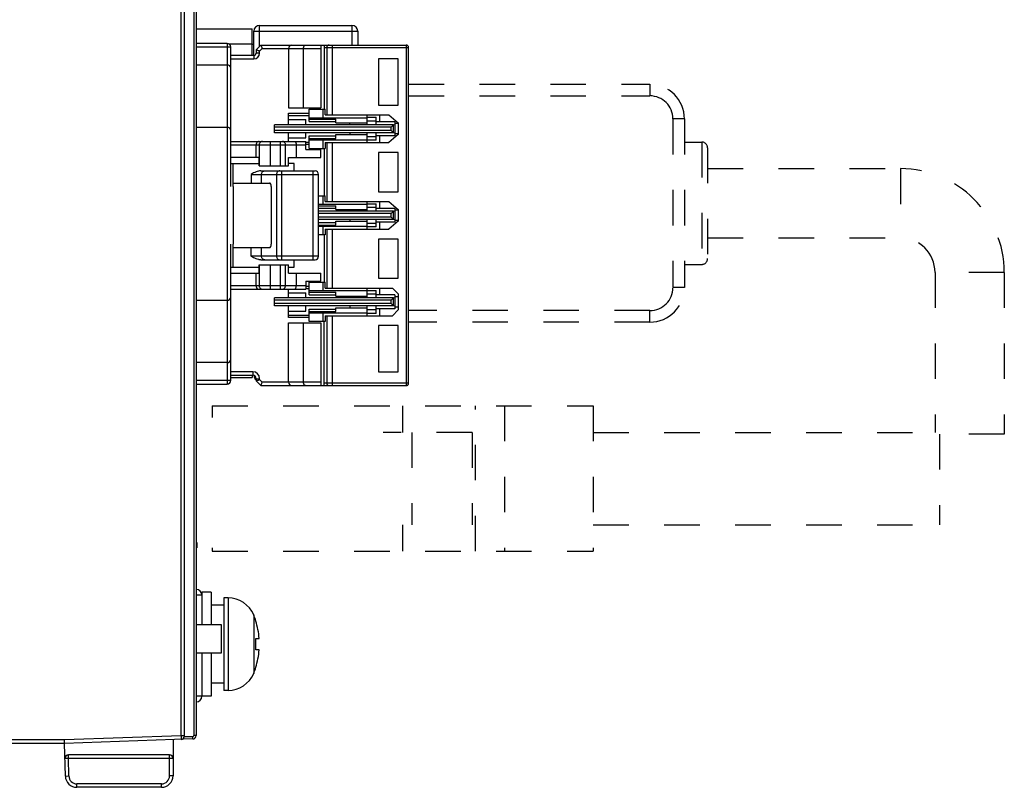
# Model space of a CAD drawing. Header units: millimetres. Extents: x -245 to 2192, y -983 to -162.
# Tile 42 of 49: x 1687 to 1773, y -555 to -489. Entities that reach past the tile are written whole.
import ezdxf

# ---------------------------------------------------------------- set-up
doc = ezdxf.new("R2010")
doc.units = ezdxf.units.MM
doc.header["$LTSCALE"] = 30.734
doc.linetypes.add('DASHED', pattern=[0.2, 0.1, -0.1])
doc.linetypes.add('HIDDEN', pattern=[0.2, 0.1, -0.1])
doc.layers.get('0').update_dxf_attribs({"linetype": 'CONTINUOUS'})
for name, color, linetype in [('00_COMPONENTS', 7, 'CONTINUOUS'), ('ECAD_15020669', 7, 'CONTINUOUS'), ('ECAD_15160126', 7, 'CONTINUOUS'), ('ECAD_G-HOLE', 7, 'CONTINUOUS')]:
    doc.layers.add(name, color=color, linetype=linetype)

msp = doc.modelspace()

# ---------------------------------------------------------------- linework, layer by layer
at = {"linetype": 'Continuous'}
for p, q in [((1701.302, -550.701), (1701.302, -381.353)), ((1701.602, -550.701), (1701.602, -381.653)), ((1702.402, -381.653), (1702.402, -550.666)), ((1702.602, -381.653), (1702.602, -550.666)), ((1701.302, -550.701), (1691.197, -551.053)), ((1701.602, -550.701), (1701.302, -550.701)), ((1701.302, -550.701), (1701.312, -551)), ((1702.305, -550.766), (1701.588, -550.791)), ((1702.312, -550.966), (1702.305, -550.766)), ((1702.602, -550.666), (1702.402, -550.666)), ((1691.197, -551.053), (1684.702, -551.053)), ((1691.202, -551.353), (1684.702, -551.353)), ((1691.199, -551.203), (1691.197, -551.053)), ((1702.312, -550.966), (1691.202, -551.353)), ((1691.276, -554.18), (1691.202, -551.353)), ((1700.602, -551.025), (1700.602, -554.153)), ((1700.302, -552.353), (1691.536, -552.353)), ((1691.536, -552.653), (1691.536, -552.353)), ((1700.302, -554.153), (1700.302, -552.353)), ((1691.536, -552.653), (1691.236, -552.661)), ((1700.602, -552.653), (1691.536, -552.653)), ((1691.576, -554.172), (1691.536, -552.653)), ((1691.276, -554.18), (1691.576, -554.172)), ((1700.602, -554.153), (1700.302, -554.153)), ((1699.602, -554.853), (1692.276, -554.853)), ((1692.276, -555.153), (1692.276, -554.853)), ((1699.602, -555.153), (1692.276, -555.153)), ((1699.602, -555.153), (1699.602, -554.853))]:
    msp.add_line(p, q, dxfattribs=at)
for p, q in [((1708.202, -490.852), (1707.802, -491.252)), ((1708.326, -491.152), (1708.102, -491.376)), ((1708.202, -490.852), (1720.802, -490.852)), ((1708.326, -491.152), (1713.402, -491.152)), ((1710.602, -491.152), (1710.602, -496.302)), ((1711.902, -496.302), (1711.902, -491.152)), ((1713.402, -490.852), (1713.402, -496.302)), ((1713.702, -490.852), (1713.702, -496.402)), ((1713.702, -491.052), (1721.002, -491.052)), ((1713.922, -491.052), (1713.922, -496.902)), ((1714.412, -496.902), (1714.412, -490.852)), ((1720.802, -490.852), (1720.802, -520.352)), ((1721.002, -520.152), (1721.002, -491.052)), ((1707.602, -491.752), (1705.602, -491.752)), ((1705.602, -492.052), (1707.602, -492.052)), ((1707.602, -491.752), (1707.602, -492.052)), ((1707.805, -491.253), (1707.802, -491.252)), ((1707.802, -491.252), (1707.802, -491.552)), ((1708.102, -491.552), (1707.802, -491.552)), ((1708.006, -491.337), (1707.886, -491.287)), ((1708.102, -491.552), (1708.102, -491.376)), ((1720.102, -492.052), (1718.402, -492.052)), ((1718.402, -492.052), (1718.402, -496.052)), ((1720.102, -496.052), (1720.102, -492.052)), ((1710.602, -496.302), (1713.402, -496.302)), ((1718.402, -496.052), (1720.102, -496.052)), ((1710.602, -496.752), (1712.402, -496.752)), ((1710.602, -497.752), (1710.602, -496.752)), ((1710.602, -496.952), (1712.402, -496.952)), ((1712.402, -496.402), (1713.792, -496.402)), ((1712.402, -497.481), (1712.402, -496.402)), ((1712.402, -497.152), (1717.402, -497.152)), ((1713.602, -497.152), (1713.602, -496.402)), ((1713.792, -496.902), (1713.792, -496.402)), ((1713.792, -496.902), (1719.302, -496.902)), ((1717.402, -497.752), (1717.402, -496.902)), ((1717.402, -497.102), (1718.202, -497.102)), ((1718.202, -497.752), (1718.202, -497.102)), ((1718.502, -497.502), (1718.502, -496.902)), ((1719.302, -496.902), (1720.102, -497.602)), ((1719.702, -497.752), (1709.402, -497.752)), ((1709.402, -498.452), (1709.402, -497.752)), ((1719.502, -497.952), (1709.402, -497.952)), ((1710.602, -497.31), (1712.102, -497.31)), ((1712.102, -497.752), (1712.102, -497.31)), ((1712.402, -497.264), (1714.702, -497.264)), ((1712.402, -497.481), (1714.702, -497.481)), ((1714.702, -497.602), (1714.702, -497.264)), ((1714.702, -497.602), (1717.402, -497.602)), ((1715.902, -497.752), (1715.902, -497.602)), ((1717.402, -497.402), (1718.202, -497.402)), ((1719.802, -497.502), (1718.202, -497.502)), ((1719.702, -497.752), (1719.502, -497.952)), ((1719.502, -498.252), (1719.502, -497.952)), ((1719.702, -497.752), (1719.802, -497.723)), ((1719.702, -498.452), (1719.702, -497.752)), ((1719.802, -497.502), (1719.802, -498.702)), ((1720.102, -497.652), (1719.802, -497.652)), ((1720.102, -497.602), (1720.102, -498.602)), ((1719.502, -498.252), (1709.402, -498.252)), ((1719.702, -498.452), (1709.402, -498.452)), ((1710.602, -499.202), (1710.602, -498.452)), ((1710.602, -498.894), (1712.102, -498.894)), ((1712.102, -498.894), (1712.102, -498.452)), ((1712.402, -498.723), (1714.702, -498.723)), ((1712.402, -499.802), (1712.402, -498.723)), ((1714.702, -498.602), (1717.402, -498.602)), ((1714.702, -498.94), (1714.702, -498.602)), ((1715.902, -498.452), (1715.902, -498.602)), ((1717.402, -499.302), (1717.402, -498.452)), ((1718.202, -498.802), (1717.402, -498.802)), ((1718.202, -499.102), (1718.202, -498.452)), ((1719.802, -498.702), (1718.202, -498.702)), ((1718.502, -499.302), (1718.502, -498.702)), ((1720.102, -498.602), (1719.302, -499.302)), ((1719.502, -498.252), (1719.702, -498.452)), ((1719.802, -498.481), (1719.702, -498.452)), ((1720.102, -498.552), (1719.802, -498.552)), ((1705.602, -499.202), (1712.102, -499.202)), ((1705.602, -499.502), (1712.102, -499.502)), ((1707.802, -500.602), (1707.802, -499.502)), ((1708.062, -499.502), (1708.062, -501.302)), ((1709.047, -501.302), (1709.047, -499.202)), ((1709.889, -499.202), (1709.889, -501.302)), ((1710.342, -501.302), (1710.342, -499.502)), ((1711.28, -499.502), (1711.28, -500.602)), ((1712.102, -499.902), (1712.102, -499.202)), ((1712.102, -499.252), (1712.402, -499.252)), ((1712.402, -499.452), (1712.102, -499.452)), ((1712.402, -498.94), (1714.702, -498.94)), ((1712.402, -499.052), (1717.402, -499.052)), ((1713.602, -499.802), (1713.602, -499.052)), ((1713.792, -499.302), (1719.302, -499.302)), ((1713.792, -499.302), (1713.792, -499.802)), ((1713.922, -499.302), (1713.922, -504.402)), ((1714.412, -504.402), (1714.412, -499.302)), ((1718.202, -499.102), (1717.402, -499.102)), ((1708.058, -500.602), (1705.602, -500.602)), ((1708.058, -501.302), (1708.058, -500.602)), ((1710.604, -500.602), (1713.402, -500.602)), ((1710.604, -501.302), (1710.604, -500.602)), ((1712.102, -499.902), (1713.402, -499.902)), ((1712.402, -499.802), (1713.792, -499.802)), ((1713.402, -500.602), (1713.402, -499.902)), ((1713.702, -499.802), (1713.702, -503.902)), ((1720.102, -500.152), (1718.402, -500.152)), ((1718.402, -500.152), (1718.402, -503.552)), ((1720.102, -503.552), (1720.102, -500.152)), ((1705.602, -501.102), (1708.058, -501.102)), ((1705.802, -503.102), (1705.802, -501.102)), ((1708.058, -501.302), (1710.604, -501.302)), ((1711.102, -501.102), (1710.604, -501.102)), ((1711.102, -501.752), (1711.102, -501.102)), ((1707.36, -502.052), (1707.36, -502.802)), ((1707.361, -502.052), (1713.202, -502.052)), ((1708.192, -501.752), (1712.902, -501.752)), ((1708.27, -502.802), (1708.27, -502.052)), ((1709.568, -502.052), (1709.568, -509.152)), ((1710.022, -509.452), (1710.022, -501.752)), ((1712.702, -501.752), (1712.702, -509.452)), ((1713.202, -509.152), (1713.202, -502.052)), ((1705.802, -502.802), (1708.967, -502.802)), ((1705.831, -508.102), (1705.831, -503.102)), ((1709.105, -503.102), (1709.105, -508.102)), ((1713.202, -503.902), (1713.792, -503.902)), ((1713.602, -504.652), (1713.602, -503.902)), ((1713.792, -504.402), (1713.792, -503.902)), ((1718.402, -503.552), (1720.102, -503.552)), ((1717.402, -504.652), (1713.202, -504.652)), ((1713.202, -504.764), (1714.702, -504.764)), ((1713.792, -504.402), (1719.302, -504.402)), ((1714.702, -505.102), (1714.702, -504.764)), ((1717.402, -505.252), (1717.402, -504.402)), ((1717.402, -504.602), (1718.202, -504.602)), ((1718.202, -505.252), (1718.202, -504.602)), ((1718.502, -505.002), (1718.502, -504.402)), ((1719.302, -504.402), (1720.102, -505.102)), ((1713.202, -504.981), (1714.702, -504.981)), ((1719.702, -505.252), (1713.202, -505.252)), ((1719.502, -505.452), (1713.202, -505.452)), ((1714.702, -505.102), (1717.402, -505.102)), ((1715.902, -505.252), (1715.902, -505.102)), ((1717.402, -504.902), (1718.202, -504.902)), ((1719.802, -505.002), (1718.202, -505.002)), ((1719.702, -505.252), (1719.502, -505.452)), ((1719.502, -505.752), (1719.502, -505.452)), ((1719.702, -505.252), (1719.802, -505.223)), ((1719.702, -505.952), (1719.702, -505.252)), ((1719.802, -505.002), (1719.802, -506.202)), ((1720.102, -505.152), (1719.802, -505.152)), ((1720.102, -505.102), (1720.102, -506.102)), ((1719.502, -505.752), (1713.202, -505.752)), ((1719.702, -505.952), (1713.202, -505.952)), ((1713.202, -506.223), (1714.702, -506.223)), ((1713.202, -506.44), (1714.702, -506.44)), ((1713.202, -506.552), (1717.402, -506.552)), ((1713.602, -507.302), (1713.602, -506.552)), ((1714.702, -506.102), (1717.402, -506.102)), ((1714.702, -506.44), (1714.702, -506.102)), ((1715.902, -505.952), (1715.902, -506.102)), ((1717.402, -506.802), (1717.402, -505.952)), ((1718.202, -506.302), (1717.402, -506.302)), ((1718.202, -506.602), (1718.202, -505.952)), ((1719.802, -506.202), (1718.202, -506.202)), ((1718.502, -506.802), (1718.502, -506.202)), ((1720.102, -506.102), (1719.302, -506.802)), ((1719.502, -505.752), (1719.702, -505.952)), ((1719.802, -505.981), (1719.702, -505.952)), ((1720.102, -506.052), (1719.802, -506.052)), ((1713.792, -507.302), (1713.202, -507.302)), ((1713.702, -507.302), (1713.702, -511.402)), ((1713.792, -506.802), (1719.302, -506.802)), ((1713.792, -506.802), (1713.792, -507.302)), ((1713.922, -506.802), (1713.922, -511.902)), ((1714.412, -511.902), (1714.412, -506.802)), ((1718.202, -506.602), (1717.402, -506.602)), ((1705.802, -510.102), (1705.802, -508.102)), ((1720.102, -507.652), (1718.402, -507.652)), ((1718.402, -507.652), (1718.402, -511.052)), ((1720.102, -511.052), (1720.102, -507.652)), ((1705.802, -508.402), (1708.967, -508.402)), ((1707.36, -509.152), (1707.36, -508.402)), ((1708.27, -509.152), (1708.27, -508.402)), ((1713.202, -509.152), (1707.361, -509.152)), ((1708.058, -509.902), (1710.604, -509.902)), ((1708.058, -510.602), (1708.058, -509.902)), ((1708.062, -509.902), (1708.062, -511.702)), ((1708.192, -509.452), (1712.902, -509.452)), ((1709.047, -512.002), (1709.047, -509.902)), ((1709.889, -509.902), (1709.889, -512.002)), ((1710.342, -511.702), (1710.342, -509.902)), ((1710.604, -510.602), (1710.604, -509.902)), ((1711.102, -510.102), (1711.102, -509.452)), ((1705.602, -510.102), (1708.058, -510.102)), ((1705.602, -510.602), (1708.058, -510.602)), ((1707.802, -511.702), (1707.802, -510.602)), ((1710.604, -510.102), (1711.102, -510.102)), ((1710.604, -510.602), (1713.402, -510.602)), ((1711.28, -510.602), (1711.28, -511.702)), ((1713.402, -511.302), (1713.402, -510.602)), ((1712.102, -511.302), (1713.402, -511.302)), ((1712.102, -511.302), (1712.102, -512.002)), ((1712.402, -511.402), (1713.792, -511.402)), ((1712.402, -512.481), (1712.402, -511.402)), ((1713.602, -512.152), (1713.602, -511.402)), ((1713.792, -511.902), (1713.792, -511.402)), ((1718.402, -511.052), (1720.102, -511.052)), ((1712.102, -511.702), (1705.602, -511.702)), ((1705.602, -512.002), (1712.102, -512.002)), ((1710.602, -512.752), (1710.602, -512.002)), ((1710.602, -512.31), (1712.102, -512.31)), ((1712.102, -511.752), (1712.402, -511.752)), ((1712.102, -511.952), (1712.402, -511.952)), ((1712.102, -512.752), (1712.102, -512.31)), ((1717.402, -512.152), (1712.402, -512.152)), ((1712.402, -512.264), (1714.702, -512.264)), ((1712.402, -512.481), (1714.702, -512.481)), ((1713.792, -511.902), (1719.602, -511.902)), ((1714.702, -512.602), (1714.702, -512.264)), ((1717.402, -512.752), (1717.402, -511.902)), ((1717.402, -512.102), (1718.202, -512.102)), ((1717.402, -512.402), (1718.202, -512.402)), ((1718.202, -512.752), (1718.202, -512.102)), ((1719.802, -512.502), (1718.202, -512.502)), ((1718.502, -512.502), (1718.502, -511.902)), ((1719.602, -511.902), (1720.102, -512.402)), ((1719.802, -512.502), (1719.802, -513.702)), ((1720.102, -512.402), (1720.102, -513.802)), ((1719.702, -512.752), (1709.402, -512.752)), ((1709.402, -513.452), (1709.402, -512.752)), ((1719.502, -512.952), (1709.402, -512.952)), ((1719.502, -513.252), (1709.402, -513.252)), ((1714.702, -512.602), (1717.402, -512.602)), ((1715.902, -512.752), (1715.902, -512.602)), ((1719.702, -512.752), (1719.502, -512.952)), ((1719.502, -513.252), (1719.502, -512.952)), ((1719.502, -513.252), (1719.702, -513.452)), ((1719.702, -512.752), (1719.802, -512.723)), ((1719.702, -513.452), (1719.702, -512.752)), ((1720.102, -512.652), (1719.802, -512.652)), ((1719.702, -513.452), (1709.402, -513.452)), ((1710.602, -514.452), (1710.602, -513.452)), ((1710.602, -513.894), (1712.102, -513.894)), ((1712.102, -513.894), (1712.102, -513.452)), ((1712.402, -513.723), (1714.702, -513.723)), ((1712.402, -514.802), (1712.402, -513.723)), ((1712.402, -513.94), (1714.702, -513.94)), ((1712.402, -514.052), (1717.402, -514.052)), ((1713.602, -514.802), (1713.602, -514.052)), ((1714.702, -513.602), (1717.402, -513.602)), ((1714.702, -513.94), (1714.702, -513.602)), ((1715.902, -513.452), (1715.902, -513.602)), ((1717.402, -514.302), (1717.402, -513.452)), ((1718.202, -513.802), (1717.402, -513.802)), ((1718.202, -514.102), (1717.402, -514.102)), ((1718.202, -514.102), (1718.202, -513.452)), ((1719.802, -513.702), (1718.202, -513.702)), ((1718.502, -514.302), (1718.502, -513.702)), ((1720.102, -513.802), (1719.602, -514.302)), ((1719.802, -513.481), (1719.702, -513.452)), ((1720.102, -513.552), (1719.802, -513.552)), ((1710.602, -514.252), (1712.402, -514.252)), ((1712.402, -514.452), (1710.602, -514.452)), ((1710.602, -514.902), (1713.402, -514.902)), ((1710.602, -520.052), (1710.602, -514.902)), ((1711.902, -520.052), (1711.902, -514.902)), ((1713.792, -514.802), (1712.402, -514.802)), ((1713.402, -514.902), (1713.402, -520.352)), ((1713.702, -520.352), (1713.702, -514.802)), ((1713.792, -514.302), (1719.602, -514.302)), ((1713.792, -514.302), (1713.792, -514.802)), ((1713.922, -514.302), (1713.922, -520.152)), ((1714.412, -520.352), (1714.412, -514.302)), ((1720.102, -515.152), (1718.402, -515.152)), ((1718.402, -515.152), (1718.402, -519.152)), ((1720.102, -519.152), (1720.102, -515.152)), ((1707.502, -519.152), (1705.602, -519.152)), ((1707.502, -519.152), (1707.502, -519.452)), ((1718.402, -519.152), (1720.102, -519.152)), ((1705.602, -519.452), (1707.502, -519.452)), ((1707.802, -519.752), (1708.102, -519.752)), ((1707.802, -519.752), (1707.802, -519.952)), ((1707.802, -519.952), (1708.202, -520.352)), ((1708.102, -519.828), (1708.102, -519.752)), ((1708.102, -519.828), (1708.327, -520.052)), ((1710.602, -520.052), (1708.327, -520.052)), ((1711.902, -520.052), (1710.602, -520.052)), ((1713.402, -520.052), (1711.902, -520.052)), ((1721.002, -520.152), (1713.702, -520.152)), ((1708.202, -520.352), (1720.802, -520.352))]:
    msp.add_line(p, q)
for points in [[(1708.202, -490.852), (1708.203, -490.855), (1708.251, -490.971)], [(1708.251, -490.971), (1708.286, -491.055), (1708.306, -491.103), (1708.326, -491.152)], [(1711.902, -491.152), (1711.904, -491.108), (1711.91, -491.065), (1711.92, -491.023), (1711.933, -490.983), (1711.95, -490.947), (1711.971, -490.916), (1711.995, -490.889), (1712.021, -490.869), (1712.051, -490.857), (1712.082, -490.852)], [(1714.118, -490.852), (1714.079, -490.856), (1714.043, -490.867), (1714.009, -490.886), (1713.979, -490.911), (1713.955, -490.941), (1713.936, -490.975), (1713.925, -491.013), (1713.922, -491.052)], [(1707.886, -491.287), (1707.856, -491.274), (1707.832, -491.265), (1707.805, -491.253)], [(1708.102, -491.376), (1708.053, -491.356), (1708.006, -491.337)], [(1708.054, -499.202), (1708.009, -499.207), (1707.968, -499.22), (1707.93, -499.241), (1707.896, -499.268), (1707.867, -499.3), (1707.844, -499.337), (1707.825, -499.377), (1707.812, -499.42), (1707.804, -499.461), (1707.802, -499.502)], [(1708.357, -499.202), (1708.311, -499.206), (1708.266, -499.217), (1708.223, -499.235), (1708.184, -499.259), (1708.148, -499.29), (1708.118, -499.326), (1708.094, -499.366), (1708.076, -499.409), (1708.065, -499.455), (1708.062, -499.502)], [(1710.342, -499.502), (1710.339, -499.455), (1710.329, -499.41), (1710.313, -499.367), (1710.292, -499.329), (1710.265, -499.293), (1710.234, -499.262), (1710.197, -499.237), (1710.157, -499.218), (1710.114, -499.206), (1710.07, -499.202)], [(1711.089, -499.202), (1711.122, -499.206), (1711.152, -499.219), (1711.181, -499.239), (1711.207, -499.266), (1711.229, -499.298), (1711.248, -499.335), (1711.262, -499.375), (1711.272, -499.418), (1711.278, -499.46), (1711.28, -499.502)], [(1708.192, -501.752), (1708.097, -501.758), (1707.999, -501.774), (1707.898, -501.802), (1707.794, -501.838), (1707.69, -501.882), (1707.583, -501.933), (1707.473, -501.99), (1707.36, -502.052)], [(1708.27, -502.052), (1708.273, -502.005), (1708.283, -501.959), (1708.299, -501.916), (1708.322, -501.876), (1708.349, -501.84), (1708.382, -501.809), (1708.418, -501.785), (1708.458, -501.767), (1708.5, -501.756), (1708.542, -501.752)], [(1709.841, -501.752), (1709.798, -501.756), (1709.757, -501.767), (1709.719, -501.784), (1709.683, -501.807), (1709.651, -501.837), (1709.623, -501.872), (1709.6, -501.912), (1709.582, -501.956), (1709.572, -502.003), (1709.568, -502.052)], [(1708.003, -509.431), (1707.9, -509.403), (1707.795, -509.367), (1707.689, -509.321), (1707.581, -509.27), (1707.472, -509.213), (1707.36, -509.152)], [(1708.192, -509.452), (1708.162, -509.451), (1708.131, -509.45), (1708.1, -509.447), (1708.069, -509.443), (1708.036, -509.437), (1708.003, -509.431)], [(1708.542, -509.452), (1708.5, -509.448), (1708.458, -509.437), (1708.418, -509.419), (1708.382, -509.395), (1708.349, -509.364), (1708.322, -509.328), (1708.299, -509.288), (1708.283, -509.245), (1708.273, -509.199), (1708.27, -509.152)], [(1709.568, -509.152), (1709.572, -509.199), (1709.581, -509.244), (1709.597, -509.286), (1709.618, -509.325), (1709.645, -509.361), (1709.677, -509.392), (1709.713, -509.417), (1709.754, -509.436), (1709.796, -509.448), (1709.841, -509.452)], [(1707.802, -511.702), (1707.805, -511.746), (1707.813, -511.789), (1707.826, -511.831), (1707.845, -511.87), (1707.869, -511.905), (1707.897, -511.937), (1707.93, -511.963), (1707.967, -511.984), (1708.009, -511.997), (1708.054, -512.002)], [(1708.062, -511.702), (1708.065, -511.749), (1708.076, -511.795), (1708.094, -511.838), (1708.118, -511.878), (1708.148, -511.914), (1708.184, -511.945), (1708.223, -511.969), (1708.266, -511.987), (1708.311, -511.998), (1708.357, -512.002)], [(1710.07, -512.002), (1710.113, -511.998), (1710.154, -511.987), (1710.192, -511.97), (1710.227, -511.947), (1710.26, -511.917), (1710.288, -511.882), (1710.311, -511.842), (1710.328, -511.798), (1710.338, -511.751), (1710.342, -511.702)], [(1711.089, -512.002), (1711.121, -511.998), (1711.152, -511.985), (1711.181, -511.965), (1711.207, -511.938), (1711.229, -511.906), (1711.248, -511.869), (1711.262, -511.829), (1711.272, -511.786), (1711.278, -511.743), (1711.28, -511.702)], [(1707.802, -519.952), (1707.805, -519.951), (1707.961, -519.886)], [(1707.961, -519.886), (1708.005, -519.868), (1708.053, -519.848), (1708.102, -519.828)], [(1708.251, -520.233), (1708.286, -520.149), (1708.306, -520.102), (1708.326, -520.052)], [(1712.082, -520.352), (1712.052, -520.348), (1712.023, -520.335), (1711.996, -520.315), (1711.971, -520.289), (1711.95, -520.257), (1711.933, -520.22), (1711.919, -520.18), (1711.909, -520.137), (1711.904, -520.094), (1711.902, -520.052)], [(1713.922, -520.152), (1713.925, -520.191), (1713.936, -520.229), (1713.955, -520.263), (1713.979, -520.293), (1714.009, -520.318), (1714.043, -520.337), (1714.079, -520.348), (1714.118, -520.352)], [(1708.202, -520.352), (1708.203, -520.349), (1708.251, -520.233)]]:
    msp.add_lwpolyline(points)
msp.add_lwpolyline([(1691.2, -551.353), (1691.201, -551.343), (1691.201, -551.313), (1691.201, -551.266), (1691.199, -551.203)], dxfattribs=at)
for centre, radius, start, end in [((1710.902, -491.152), 0.3, 90, 180), ((1720.802, -491.052), 0.2, 0, 90), ((1707.602, -491.552), 0.5, 270, 0), ((1707.602, -491.552), 0.2, 270, 0), ((1712.902, -502.052), 0.3, 0, 90), ((1712.902, -509.152), 0.3, 270, 360), ((1707.502, -519.752), 0.6, 0, 90), ((1707.502, -519.752), 0.3, 0.00032, 90), ((1710.902, -520.052), 0.3, 180, 270)]:
    msp.add_arc(centre, radius, start, end)
at = {"linetype": 'DASHED'}
msp.add_arc((1720.802, -520.152), 0.2, 270, 0, dxfattribs=at)
at = {"linetype": 'Continuous'}
for centre, radius, start, end in [((1701.302, -550.701), 0.3, 272, 0), ((1702.302, -550.666), 0.1, 272, 0), ((1702.302, -550.666), 0.3, 272, 0), ((1691.536, -552.653), 0.3, 90, 181.5), ((1700.302, -552.653), 0.3, 0, 90), ((1692.276, -554.153), 1, 181.5, 270), ((1692.276, -554.153), 0.7, 181.5, 270), ((1699.602, -554.153), 1, 270, 0), ((1699.602, -554.153), 0.7, 270, 0)]:
    msp.add_arc(centre, radius, start, end, dxfattribs=at)
for centre, start_param, end_param in [((1708.967, -503.102), -1.570796, 0), ((1708.967, -508.102), -3.141593, -1.570796)]:
    msp.add_ellipse(centre, major_axis=(0, 0.3), ratio=0.459459, start_param=start_param, end_param=end_param)
at = {"layer": '00_COMPONENTS'}
for p, q in [((1708.102, -489.152), (1716.102, -489.152)), ((1708.102, -490.952), (1708.102, -489.152)), ((1716.102, -489.152), (1716.102, -490.852)), ((1707.602, -489.652), (1716.602, -489.652)), ((1707.602, -491.752), (1707.602, -489.652)), ((1716.602, -489.652), (1716.602, -490.852)), ((1707.602, -490.802), (1707.452, -490.802)), ((1704.002, -522.102), (1704.002, -523.107)), ((1702.702, -534.407), (1702.702, -533.932))]:
    msp.add_line(p, q, dxfattribs=at)
at = {"layer": '00_COMPONENTS', "linetype": 'DASHED'}
for p, q in [((1721.002, -494.252), (1741.902, -494.252)), ((1741.902, -494.252), (1741.902, -495.252)), ((1721.002, -495.252), (1741.902, -495.252)), ((1744.902, -497.252), (1743.902, -497.252)), ((1743.902, -497.252), (1743.902, -511.852)), ((1744.902, -497.252), (1744.902, -511.852)), ((1744.902, -499.252), (1746.402, -499.252)), ((1746.402, -499.252), (1746.402, -509.852)), ((1746.902, -499.752), (1746.902, -509.352)), ((1746.902, -501.552), (1763.602, -501.552)), ((1763.602, -501.552), (1763.602, -507.552)), ((1746.902, -507.552), (1763.602, -507.552)), ((1744.902, -509.852), (1746.402, -509.852)), ((1772.602, -510.552), (1766.602, -510.552)), ((1766.602, -510.552), (1766.602, -524.402)), ((1772.602, -510.552), (1772.602, -524.552)), ((1744.902, -511.852), (1743.902, -511.852)), ((1741.902, -513.852), (1721.002, -513.852)), ((1741.902, -514.852), (1741.902, -513.852)), ((1741.902, -514.852), (1721.002, -514.852)), ((1772.602, -524.552), (1766.602, -524.552)), ((1767.002, -524.552), (1767.002, -532.402)), ((1704.002, -534.407), (1704.002, -534.702))]:
    msp.add_line(p, q, dxfattribs=at)
at = {"layer": '00_COMPONENTS', "linetype": 'HIDDEN'}
for p, q in [((1704.002, -522.102), (1737.002, -522.102)), ((1720.502, -524.402), (1720.502, -522.102)), ((1726.802, -534.702), (1726.802, -522.102)), ((1729.302, -522.102), (1729.302, -534.702)), ((1737.002, -522.102), (1737.002, -534.702)), ((1726.502, -524.402), (1718.802, -524.402)), ((1721.279, -524.402), (1721.279, -532.402)), ((1726.502, -524.402), (1726.502, -532.402)), ((1737.002, -524.402), (1767.002, -524.402)), ((1720.502, -534.702), (1720.502, -532.402)), ((1737.002, -532.402), (1767.002, -532.402)), ((1704.002, -534.702), (1737.002, -534.702))]:
    msp.add_line(p, q, dxfattribs=at)
at = {"layer": '00_COMPONENTS', "linetype": 'Continuous'}
for p, q in [((1703.102, -538.506), (1702.611, -538.506)), ((1703.902, -538.252), (1703.102, -538.252)), ((1703.102, -538.252), (1703.102, -541.044)), ((1703.902, -538.252), (1703.902, -541.044)), ((1705.377, -538.752), (1705.002, -538.752)), ((1705.002, -538.752), (1705.002, -546.752)), ((1705.377, -538.752), (1705.377, -546.752)), ((1705.002, -539.362), (1703.902, -539.362)), ((1707.587, -540.215), (1707.587, -545.289)), ((1707.766, -540.752), (1707.787, -540.752)), ((1707.766, -542.252), (1708.063, -542.252)), ((1703.102, -543.544), (1703.102, -547.252)), ((1703.902, -543.544), (1703.902, -547.252)), ((1708.063, -543.252), (1707.766, -543.252)), ((1707.787, -544.752), (1707.766, -544.752)), ((1705.002, -546.142), (1703.902, -546.142)), ((1703.902, -547.252), (1702.611, -547.252)), ((1705.377, -546.752), (1705.002, -546.752))]:
    msp.add_line(p, q, dxfattribs=at)
at = {"layer": '00_COMPONENTS'}
for centre, start, end in [((1708.102, -489.652), 90, 180), ((1716.102, -489.652), 0, 90), ((1708.102, -519.452), 182.10422, 234.15824)]:
    msp.add_arc(centre, 0.5, start, end, dxfattribs=at)
at = {"layer": '00_COMPONENTS', "linetype": 'DASHED'}
for centre, radius, start, end in [((1741.902, -497.252), 3, 0, 90), ((1741.902, -497.252), 2, 0, 90), ((1746.402, -499.752), 0.5, 0, 90), ((1763.602, -510.552), 9, 0, 90), ((1763.602, -510.552), 3, 0, 90), ((1746.402, -509.352), 0.5, 270, 360), ((1741.902, -511.852), 3, 270, 360), ((1741.902, -511.852), 2, 270, 360)]:
    msp.add_arc(centre, radius, start, end, dxfattribs=at)
at = {"layer": '00_COMPONENTS', "linetype": 'Continuous'}
for centre, radius, start, end in [((1702.602, -538.506), 0.5, 0, 89), ((1705.377, -541.152), 2.4, 22.96968, 90), ((1701.602, -542.752), 6.5, 17.92021, 22.96968), ((1701.602, -542.752), 6.481, 4.42486, 17.97528), ((1701.602, -542.752), 6.185, 355.36285, 4.63715), ((1701.602, -542.752), 6.481, 342.02472, 355.57514), ((1701.602, -542.752), 6.5, 337.03032, 342.07979), ((1705.377, -544.352), 2.4, 270, 337.03032), ((1702.602, -547.252), 0.5, 270, 0)]:
    msp.add_arc(centre, radius, start, end, dxfattribs=at)
at = {"layer": 'ECAD_15020669'}
for p, q in [((1705.302, -490.714), (1702.602, -490.714)), ((1702.602, -491.014), (1705.602, -491.014)), ((1705.302, -490.714), (1705.302, -520.214)), ((1705.602, -503.102), (1705.602, -491.014)), ((1702.602, -492.564), (1705.302, -492.564)), ((1702.602, -497.964), (1705.302, -497.964)), ((1705.602, -519.914), (1705.602, -508.102)), ((1702.602, -512.964), (1705.302, -512.964)), ((1705.302, -518.364), (1702.602, -518.364)), ((1705.602, -519.914), (1702.602, -519.914)), ((1702.602, -520.214), (1705.302, -520.214))]:
    msp.add_line(p, q, dxfattribs=at)
for centre, start, end in [((1705.302, -491.014), 359.99955, 89.99955), ((1705.302, -492.864), 359.99955, 89.99955), ((1705.302, -498.264), 359.99955, 89.99955), ((1705.302, -512.664), 269.99955, 359.99955), ((1705.302, -518.064), 269.99955, 359.99955), ((1705.302, -519.914), 269.99955, 359.99955)]:
    msp.add_arc(centre, 0.3, start, end, dxfattribs=at)
at = {"layer": 'ECAD_15160126'}
for p, q in [((1702.602, -489.452), (1707.452, -489.452)), ((1707.452, -491.752), (1707.452, -489.452)), ((1705.446, -490.752), (1707.452, -490.752)), ((1705.602, -519.652), (1707.452, -519.652)), ((1707.452, -519.452), (1707.452, -519.652))]:
    msp.add_line(p, q, dxfattribs=at)
at = {"layer": 'ECAD_G-HOLE', "linetype": 'Continuous'}
for p, q in [((1702.602, -541.044), (1704.767, -541.044)), ((1704.767, -541.044), (1704.767, -543.544)), ((1704.767, -543.544), (1702.602, -543.544))]:
    msp.add_line(p, q, dxfattribs=at)

doc.saveas('drawing.dxf')
